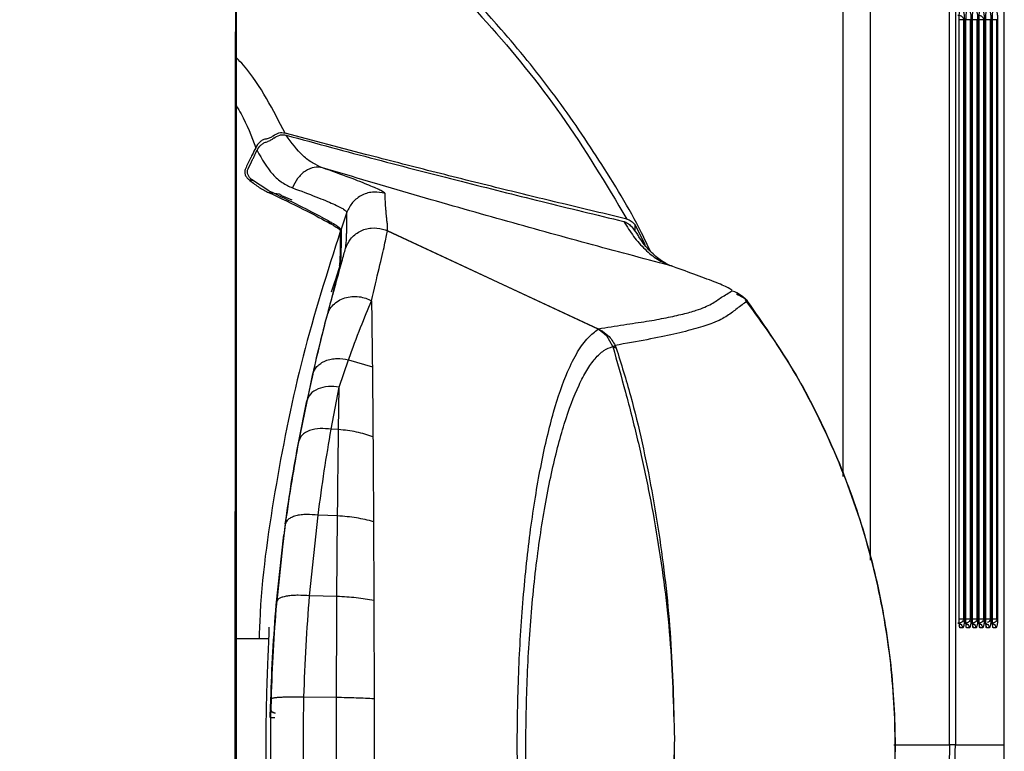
# Model space of a CAD drawing. Header units: millimetres. Extents: x 119 to 1138, y 29 to 774.
# Tile 29 of 53: x 530 to 595, y 663 to 711. Entities that reach past the tile are written whole.
import ezdxf

# ---------------------------------------------------------------- set-up
doc = ezdxf.new("R2010")
doc.units = ezdxf.units.MM
doc.styles.add('SLDTEXTSTYLE0', font='TXT', dxfattribs={"width": 0.7})
doc.dimstyles.new('SLDDIMSTYLE0', dxfattribs={"dimtxt": 9.245947, "dimasz": 3.302, "dimexe": 0, "dimexo": 0.0625, "dimgap": 2.311487, "dimtad": 1, "dimrnd": 1e-09, "dimzin": 4, "dimdsep": 46, "dimtxsty": 'SLDTEXTSTYLE0', "dimsah": 1, "dimcen": 0.09, "dimadec": 0, "dimazin": 1, "dimtfac": 1, "dimtofl": 0, "dimtmove": 0, "dimatfit": 3, "dimfxl": 1, "dimfrac": 2, "dimtolj": 1, "dimtzin": 12, "dimarcsym": 0})

# ---------------------------------------------------------------- blocks, each defined once
blk = doc.blocks.new('_D_3')
at = {"color": 7, "linetype": 'Continuous', "lineweight": 0}
for p, q in [((421.077, 664.173), (421.077, 762.441)), ((595.077, 664.173), (595.077, 762.441)), ((421.077, 761.441), (595.077, 761.441))]:
    blk.add_line(p, q, dxfattribs=at)
at = {"color": 7, "linetype": 'Continuous', "lineweight": 18}
for points in [[(421.077, 761.441), (424.379, 760.933), (424.379, 761.949)], [(595.077, 761.441), (591.775, 761.949), (591.775, 760.933)]]:
    blk.add_solid(points, dxfattribs=at)
at = {"color": 7, "linetype": 'Continuous', "lineweight": 18, "insert": (485.806, 773.719), "char_height": 9.525, "attachment_point": 1, "style": 'SLDTEXTSTYLE0'}
blk.add_mtext('174.00', dxfattribs=at)

msp = doc.modelspace()

# ---------------------------------------------------------------- linework, layer by layer
at = {"color": 8, "linetype": 'Continuous', "lineweight": 25}
for p, q in [((584.454, 745.173), (584.454, 680.837)), ((586.251, 745.173), (586.251, 675.323)), ((592.408, 710.873), (592.109, 710.873)), ((592.846, 710.873), (592.546, 710.873)), ((593.283, 710.873), (592.984, 710.873)), ((593.721, 710.873), (593.421, 710.873)), ((594.158, 710.873), (593.859, 710.873)), ((594.596, 710.873), (594.296, 710.873)), ((550.821, 697.531), (550.545, 697.58)), ((547.191, 672.366), (547.693, 676.982)), ((592.109, 671.473), (592.408, 671.473)), ((592.546, 671.473), (592.846, 671.473)), ((592.984, 671.473), (593.283, 671.473)), ((593.421, 671.473), (593.721, 671.473)), ((593.859, 671.473), (594.158, 671.473)), ((594.296, 671.473), (594.596, 671.473)), ((587.816, 663.173), (591.465, 663.173))]:
    msp.add_line(p, q, dxfattribs=at)
at = {"color": 7, "linetype": 'Continuous', "lineweight": 25}
for p, q in [((591.465, 663.173), (591.465, 745.173)), ((591.857, 745.173), (591.857, 663.173)), ((595.077, 663.173), (595.077, 743.173)), ((592.109, 671.473), (592.109, 710.873)), ((592.408, 671.473), (592.408, 710.873)), ((592.449, 710.873), (592.449, 671.473)), ((592.546, 671.473), (592.546, 710.873)), ((592.846, 671.473), (592.846, 710.873)), ((592.886, 710.873), (592.886, 671.473)), ((592.984, 671.473), (592.984, 710.873)), ((593.283, 671.473), (593.283, 710.873)), ((593.324, 710.873), (593.324, 671.473)), ((593.421, 671.473), (593.421, 710.873)), ((593.721, 671.473), (593.721, 710.873)), ((593.761, 710.873), (593.761, 671.473)), ((593.859, 671.473), (593.859, 710.873)), ((594.158, 671.473), (594.158, 710.873)), ((594.199, 710.873), (594.199, 671.473)), ((594.296, 671.473), (594.296, 710.873)), ((594.596, 671.473), (594.596, 710.873)), ((594.636, 710.873), (594.636, 671.473)), ((553.065, 702.015), (547.77, 703.419)), ((545.386, 700.361), (545.693, 700.286)), ((546.697, 699.626), (545.574, 700.36)), ((546.627, 699.54), (547.393, 699.411)), ((547.529, 699.32), (548.214, 699.027)), ((551.844, 698.215), (551.452, 697.098)), ((551.419, 697.005), (551.419, 697.002)), ((551.452, 697.098), (551.452, 697.1)), ((554.501, 696.986), (568.357, 690.53)), ((568.358, 690.522), (554.501, 696.985)), ((570.793, 696.953), (570.793, 697.391)), ((570.793, 697.391), (571.433, 696.096)), ((551.392, 694.773), (551.061, 693.721)), ((550.832, 692.973), (551.057, 693.697)), ((551.061, 693.721), (551.119, 693.721)), ((551.119, 693.721), (551.19, 693.95)), ((577.538, 692.919), (577.512, 692.903)), ((578.152, 692.397), (578.17, 692.353)), ((568.357, 690.53), (568.368, 690.542)), ((568.358, 690.522), (568.357, 690.53)), ((568.357, 690.53), (568.617, 690.375)), ((568.944, 690.08), (568.358, 690.522)), ((568.368, 690.542), (568.652, 690.393)), ((568.617, 690.375), (568.368, 690.542)), ((568.652, 690.393), (568.617, 690.375)), ((568.617, 690.375), (568.944, 690.08)), ((568.652, 690.393), (569.01, 690.107)), ((568.944, 690.08), (569.01, 690.107)), ((569.321, 689.385), (568.944, 690.08)), ((569.321, 689.385), (569.482, 689.451)), ((569.482, 689.451), (569.549, 689.276)), ((551.33, 686.709), (551.943, 688.503)), ((551.943, 688.503), (553.513, 688.041)), ((549.592, 687.559), (549.204, 685.81)), ((549.348, 686.499), (548.598, 682.782)), ((550.806, 683.938), (551.33, 686.709)), ((551.29, 683.913), (551.33, 686.709)), ((548.669, 683.148), (549.204, 685.81)), ((551.291, 683.913), (550.806, 683.938)), ((549.382, 672.977), (549.942, 678.282)), ((551.227, 678.234), (549.942, 678.282)), ((551.186, 672.933), (551.227, 678.234)), ((547.787, 677.708), (547.594, 676.212)), ((547.755, 677.473), (547.594, 676.212)), ((553.591, 677.853), (553.613, 672.672)), ((547.594, 676.212), (547.22, 672.628)), ((551.186, 672.933), (549.382, 672.977)), ((547.22, 672.628), (547.206, 672.466)), ((592.327, 670.873), (592.161, 670.873)), ((592.765, 670.873), (592.599, 670.873)), ((593.202, 670.873), (593.036, 670.873)), ((593.64, 670.873), (593.474, 670.873)), ((594.077, 670.873), (593.911, 670.873)), ((594.515, 670.873), (594.349, 670.873)), ((544.577, 670.173), (546.692, 670.173)), ((546.85, 666.164), (546.824, 664.973)), ((546.824, 665.58), (546.838, 666.131)), ((546.852, 666.22), (546.85, 666.164)), ((549.017, 666.326), (551.16, 666.309)), ((546.813, 665.58), (546.824, 665.58)), ((546.81, 664.973), (546.81, 661.373)), ((546.816, 664.973), (546.81, 664.973)), ((546.816, 664.973), (546.816, 661.373)), ((546.824, 664.973), (546.816, 664.973)), ((591.857, 663.173), (595.077, 663.173))]:
    msp.add_line(p, q, dxfattribs=at)
for points, knots in [([(571.807, 695.631), (571.613, 696.039), (570.625, 698.118), (568.478, 701.638), (565.41, 706.116), (561.541, 710.884), (556.818, 715.748), (551.18, 720.445), (545.396, 724.358), (539.585, 727.531), (533.843, 730.026), (528.245, 731.912), (522.847, 733.263), (517.688, 734.141), (512.791, 734.645), (509.615, 734.705), (508.077, 734.733)], [0, 0, 0, 0, 0.017186, 0.08778, 0.156813, 0.224144, 0.321677, 0.414846, 0.503481, 0.587515, 0.666965, 0.741919, 0.812514, 0.878923, 0.941347, 1, 1, 1, 1]), ([(508.077, 734.325), (509.587, 734.297), (512.702, 734.239), (517.505, 733.752), (522.562, 732.903), (527.852, 731.598), (533.338, 729.778), (538.968, 727.372), (544.671, 724.314), (550.356, 720.543), (555.915, 716.016), (561.201, 710.698), (566.136, 704.627), (568.867, 700.077), (570.256, 697.761)], [0, 0, 0, 0, 0.059889, 0.123579, 0.191284, 0.263203, 0.339511, 0.420348, 0.505804, 0.595902, 0.690585, 0.789695, 0.892964, 1, 1, 1, 1]), ([(544.504, 713.346), (544.5, 708.404), (544.492, 698.516), (544.482, 683.66), (544.475, 669.991), (544.471, 657.527), (544.47, 646.288), (544.472, 635.042), (544.476, 627.597), (544.478, 623.877)], [0, 0, 0, 0, 0.166626, 0.333295, 0.500057, 0.625029, 0.749932, 0.87507, 1, 1, 1, 1]), ([(544.577, 623.92), (544.577, 627.632), (544.577, 635.064), (544.577, 646.291), (544.577, 657.515), (544.577, 669.967), (544.577, 683.628), (544.577, 698.48), (544.577, 708.367), (544.577, 713.31)], [0, 0, 0, 0, 0.124791, 0.249841, 0.374698, 0.499661, 0.66646, 0.833222, 1, 1, 1, 1]), ([(592.029, 711.173), (592.083, 711.173), (592.135, 711.164), (592.201, 711.141), (592.222, 711.132), (592.258, 711.113), (592.275, 711.103), (592.323, 711.066), (592.353, 711.035), (592.396, 710.961), (592.408, 710.918), (592.408, 710.873)], [0, 0, 0, 0, 0.25, 0.25, 0.375, 0.375, 0.5, 0.5, 0.75, 0.75, 1, 1, 1, 1]), ([(592.109, 710.873), (592.109, 710.9), (592.109, 710.952), (592.111, 711.029), (592.113, 711.116), (592.117, 711.209), (592.124, 711.3), (592.132, 711.376), (592.141, 711.431), (592.151, 711.467), (592.158, 711.471), (592.161, 711.473)], [0, 0, 0, 0, 0.083473, 0.166233, 0.249738, 0.374577, 0.499502, 0.62452, 0.749625, 0.874795, 1, 1, 1, 1]), ([(592.327, 711.473), (592.333, 711.472), (592.343, 711.471), (592.359, 711.455), (592.376, 711.426), (592.394, 711.379), (592.413, 711.306), (592.428, 711.217), (592.438, 711.128), (592.444, 711.05), (592.447, 710.993), (592.449, 710.933), (592.449, 710.893), (592.449, 710.873)], [0, 0, 0, 0, 0.112165, 0.221806, 0.329303, 0.481308, 0.618885, 0.739165, 0.840802, 0.885117, 0.925734, 0.963609, 1, 1, 1, 1]), ([(592.599, 711.473), (592.585, 711.473), (592.571, 711.409), (592.552, 711.187), (592.546, 711.03), (592.546, 710.873)], [0, 0, 0, 0, 0.5, 0.5, 1, 1, 1, 1]), ([(592.765, 711.473), (592.77, 711.472), (592.781, 711.471), (592.796, 711.455), (592.813, 711.426), (592.832, 711.379), (592.85, 711.306), (592.865, 711.217), (592.875, 711.128), (592.881, 711.05), (592.884, 710.993), (592.886, 710.933), (592.886, 710.893), (592.886, 710.873)], [0, 0, 0, 0, 0.1121654, 0.2218062, 0.3293032, 0.4813075, 0.6188849, 0.739165, 0.8408018, 0.8851166, 0.9257342, 0.9636095, 1, 1, 1, 1]), ([(592.984, 710.873), (592.984, 710.9), (592.984, 710.952), (592.985, 711.029), (592.988, 711.116), (592.992, 711.209), (592.999, 711.3), (593.007, 711.376), (593.016, 711.431), (593.026, 711.467), (593.033, 711.471), (593.036, 711.473)], [0, 0, 0, 0, 0.083473, 0.166233, 0.249738, 0.374577, 0.499502, 0.62452, 0.749625, 0.874795, 1, 1, 1, 1]), ([(593.202, 711.473), (593.208, 711.472), (593.218, 711.471), (593.234, 711.455), (593.251, 711.426), (593.269, 711.379), (593.288, 711.306), (593.303, 711.217), (593.313, 711.128), (593.319, 711.05), (593.322, 710.993), (593.323, 710.933), (593.324, 710.893), (593.324, 710.873)], [0, 0, 0, 0, 0.112165, 0.221806, 0.329303, 0.481308, 0.618885, 0.739165, 0.840802, 0.885117, 0.925734, 0.963609, 1, 1, 1, 1]), ([(593.341, 711.173), (593.395, 711.173), (593.447, 711.164), (593.514, 711.141), (593.534, 711.132), (593.571, 711.113), (593.587, 711.103), (593.635, 711.066), (593.665, 711.035), (593.708, 710.961), (593.721, 710.918), (593.721, 710.873)], [0, 0, 0, 0, 0.25, 0.25, 0.375, 0.375, 0.5, 0.5, 0.75, 0.75, 1, 1, 1, 1]), ([(593.421, 710.873), (593.421, 710.9), (593.421, 710.952), (593.423, 711.029), (593.425, 711.116), (593.43, 711.209), (593.436, 711.3), (593.444, 711.376), (593.453, 711.431), (593.463, 711.467), (593.47, 711.471), (593.474, 711.473)], [0, 0, 0, 0, 0.083473, 0.166233, 0.249738, 0.374577, 0.499502, 0.62452, 0.749625, 0.874795, 1, 1, 1, 1]), ([(593.64, 711.473), (593.645, 711.472), (593.656, 711.471), (593.671, 711.455), (593.688, 711.426), (593.707, 711.379), (593.725, 711.306), (593.74, 711.217), (593.75, 711.128), (593.756, 711.05), (593.759, 710.993), (593.761, 710.933), (593.761, 710.893), (593.761, 710.873)], [0, 0, 0, 0, 0.1121654, 0.2218062, 0.3293032, 0.4813075, 0.6188849, 0.739165, 0.8408018, 0.8851166, 0.9257342, 0.9636095, 1, 1, 1, 1]), ([(593.859, 710.873), (593.859, 710.9), (593.859, 710.952), (593.86, 711.029), (593.863, 711.116), (593.867, 711.209), (593.874, 711.3), (593.882, 711.376), (593.891, 711.431), (593.901, 711.467), (593.908, 711.471), (593.911, 711.473)], [0, 0, 0, 0, 0.083473, 0.166233, 0.249738, 0.374577, 0.499502, 0.62452, 0.749625, 0.874795, 1, 1, 1, 1]), ([(594.077, 711.473), (594.083, 711.472), (594.093, 711.471), (594.109, 711.455), (594.126, 711.426), (594.144, 711.379), (594.163, 711.306), (594.178, 711.217), (594.188, 711.128), (594.193, 711.05), (594.196, 710.993), (594.198, 710.933), (594.199, 710.893), (594.199, 710.873)], [0, 0, 0, 0, 0.112165, 0.221806, 0.329303, 0.481308, 0.618885, 0.739165, 0.840802, 0.885117, 0.925734, 0.963609, 1, 1, 1, 1]), ([(594.296, 710.873), (594.296, 710.9), (594.296, 710.952), (594.298, 711.029), (594.3, 711.116), (594.305, 711.209), (594.311, 711.3), (594.319, 711.376), (594.328, 711.431), (594.338, 711.467), (594.345, 711.471), (594.349, 711.473)], [0, 0, 0, 0, 0.0834731, 0.1662326, 0.2497375, 0.3745766, 0.4995025, 0.6245204, 0.749625, 0.8747946, 1, 1, 1, 1]), ([(594.515, 711.473), (594.52, 711.472), (594.53, 711.471), (594.546, 711.455), (594.563, 711.426), (594.582, 711.379), (594.6, 711.306), (594.615, 711.217), (594.625, 711.128), (594.631, 711.05), (594.634, 710.993), (594.636, 710.933), (594.636, 710.893), (594.636, 710.873)], [0, 0, 0, 0, 0.112165, 0.221806, 0.329303, 0.481308, 0.618885, 0.739165, 0.840802, 0.885117, 0.925734, 0.963609, 1, 1, 1, 1]), ([(546.994, 703.242), (547.115, 703.318), (547.296, 703.43), (547.569, 703.459), (547.702, 703.432), (547.77, 703.419)], [0, 0, 0, 0, 0.498705, 0.745643, 1, 1, 1, 1]), ([(547.024, 703.074), (547.152, 703.158), (547.345, 703.283), (547.638, 703.316), (547.782, 703.287), (547.854, 703.273)], [0, 0, 0, 0, 0.498014, 0.746103, 1, 1, 1, 1]), ([(546.556, 703.039), (546.478, 703.02), (546.322, 702.981), (546.049, 702.798), (545.923, 702.588), (545.839, 702.448)], [0, 0, 0, 0, 0.2494093, 0.4999497, 1, 1, 1, 1]), ([(545.929, 702.272), (546.007, 702.402), (546.124, 702.597), (546.372, 702.775), (546.515, 702.823), (546.586, 702.846)], [0, 0, 0, 0, 0.499457, 0.750183, 1, 1, 1, 1]), ([(546.556, 703.039), (546.639, 703.062), (546.804, 703.106), (546.931, 703.197), (546.994, 703.242)], [0, 0, 0, 0, 0.499525, 1, 1, 1, 1]), ([(547.024, 703.074), (546.96, 703.026), (546.833, 702.932), (546.668, 702.875), (546.586, 702.846)], [0, 0, 0, 0, 0.49954, 1, 1, 1, 1]), ([(550.228, 701.136), (550.012, 701.229), (549.579, 701.418), (548.724, 702.061), (548.203, 702.787), (547.854, 703.273)], [0, 0, 0, 0, 0.24666, 0.495864, 1, 1, 1, 1]), ([(547.854, 703.273), (549.833, 702.739), (553.789, 701.672), (559.322, 700.248), (564.753, 698.885), (568.243, 698.041), (570.045, 697.606)], [0, 0, 0, 0, 0.250078, 0.499894, 0.741802, 1, 1, 1, 1]), ([(545.839, 702.448), (545.763, 702.294), (545.663, 702.091), (545.55, 701.861), (545.4, 701.555), (545.274, 701.295), (545.163, 701.064)], [0, 0, 0, 0, 0.335621, 0.439217, 0.500002, 1, 1, 1, 1]), ([(545.347, 701.073), (545.443, 701.274), (545.572, 701.542), (545.767, 701.941), (545.864, 702.14), (545.929, 702.272)], [0, 0, 0, 0, 0.499976, 0.670601, 1, 1, 1, 1]), ([(545.929, 702.272), (546.251, 701.706), (546.73, 700.865), (547.582, 700.124), (548.033, 699.916), (548.258, 699.812)], [0, 0, 0, 0, 0.506902, 0.754244, 1, 1, 1, 1]), ([(570.256, 697.761), (568.846, 698.095), (566.102, 698.745), (561.826, 699.79), (557.535, 700.86), (554.526, 701.638), (553.065, 702.015)], [0, 0, 0, 0, 0.256681, 0.499462, 0.757025, 1, 1, 1, 1]), ([(545.163, 701.064), (545.149, 701.03), (545.122, 700.963), (545.112, 700.857), (545.125, 700.754), (545.166, 700.627), (545.252, 700.488), (545.341, 700.403), (545.386, 700.361)], [0, 0, 0, 0, 0.1250547, 0.2505144, 0.3697238, 0.5008279, 0.7507741, 1, 1, 1, 1]), ([(545.574, 700.36), (545.528, 700.402), (545.438, 700.488), (545.351, 700.629), (545.308, 700.758), (545.296, 700.862), (545.306, 700.97), (545.333, 701.039), (545.347, 701.073)], [0, 0, 0, 0, 0.2493743, 0.4992709, 0.6303743, 0.7496595, 0.8749703, 1, 1, 1, 1]), ([(550.228, 701.136), (550.051, 701.161), (549.684, 701.214), (549.098, 700.953), (548.578, 700.471), (548.362, 700.026), (548.258, 699.812)], [0, 0, 0, 0, 0.2412218, 0.5, 0.7587782, 1, 1, 1, 1]), ([(554.348, 699.441), (554.296, 699.492), (554.191, 699.596), (553.356, 699.965), (552.084, 700.466), (550.848, 700.912), (550.228, 701.136)], [0, 0, 0, 0, 0.24964, 0.499803, 0.749173, 1, 1, 1, 1]), ([(573.082, 694.705), (571.284, 695.182), (567.686, 696.137), (562.09, 697.686), (556.326, 699.327), (552.26, 700.533), (550.228, 701.136)], [0, 0, 0, 0, 0.250029, 0.50015, 0.750201, 1, 1, 1, 1]), ([(545.386, 700.361), (545.586, 700.197), (545.987, 699.869), (546.414, 699.65), (546.627, 699.54)], [0, 0, 0, 0, 0.500832, 1, 1, 1, 1]), ([(546.627, 699.54), (547.461, 699.142), (549.124, 698.349), (550.072, 697.836), (550.545, 697.58)], [0, 0, 0, 0, 0.501765, 1, 1, 1, 1]), ([(546.697, 699.626), (547.398, 699.291), (548.802, 698.621), (550.274, 697.853), (551.256, 697.297), (551.387, 697.166), (551.452, 697.1)], [0, 0, 0, 0, 0.2497, 0.499852, 0.749027, 1, 1, 1, 1]), ([(547.393, 699.411), (547.415, 699.396), (547.444, 699.375), (547.491, 699.345), (547.514, 699.33), (547.529, 699.32)], [0, 0, 0, 0, 0.500002, 0.667077, 1, 1, 1, 1]), ([(548.258, 699.812), (548.802, 699.61), (549.887, 699.206), (550.998, 698.739), (551.721, 698.385), (551.803, 698.271), (551.844, 698.215)], [0, 0, 0, 0, 0.250619, 0.499903, 0.750134, 1, 1, 1, 1]), ([(554.348, 699.441), (554.105, 699.493), (553.731, 699.573), (553.22, 699.487), (552.841, 699.348), (552.499, 699.134), (552.117, 698.783), (551.952, 698.439), (551.844, 698.215)], [0, 0, 0, 0, 0.239843, 0.368608, 0.5, 0.631392, 0.760157, 1, 1, 1, 1]), ([(554.501, 696.986), (554.506, 697.124), (554.516, 697.398), (554.472, 697.632), (554.449, 697.892), (554.426, 698.13), (554.381, 698.674), (554.363, 699.092), (554.348, 699.441)], [0, 0, 0, 0, 0.102112, 0.201903, 0.301687, 0.401462, 0.50123, 1, 1, 1, 1]), ([(551.744, 695.824), (551.765, 695.976), (551.807, 696.278), (551.811, 696.553), (551.825, 696.857), (551.84, 697.424), (551.842, 697.863), (551.844, 698.215)], [0, 0, 0, 0, 0.124921, 0.249927, 0.37494, 0.499953, 1, 1, 1, 1]), ([(550.545, 697.58), (550.795, 697.436), (551.296, 697.149), (551.378, 697.053), (551.419, 697.005)], [0, 0, 0, 0, 0.499247, 1, 1, 1, 1]), ([(570.045, 697.606), (570.256, 697.269), (570.675, 696.599), (571.426, 695.753), (572.263, 695.07), (572.811, 694.826), (573.082, 694.705)], [0, 0, 0, 0, 0.255204, 0.507578, 0.756478, 1, 1, 1, 1]), ([(570.045, 697.606), (570.132, 697.571), (570.307, 697.502), (570.615, 697.224), (570.807, 696.952), (570.934, 696.771)], [0, 0, 0, 0, 0.249896, 0.500842, 1, 1, 1, 1]), ([(570.256, 697.761), (570.353, 697.722), (570.547, 697.643), (570.711, 697.475), (570.793, 697.391)], [0, 0, 0, 0, 0.4977753, 1, 1, 1, 1]), ([(551.363, 694.686), (551.375, 694.804), (551.399, 695.039), (551.406, 695.298), (551.415, 695.567), (551.42, 695.821), (551.424, 696.069), (551.425, 696.308), (551.424, 696.537), (551.422, 696.768), (551.42, 696.921), (551.419, 697.002)], [0, 0, 0, 0, 0.1113882, 0.2230282, 0.3310456, 0.4443827, 0.5563553, 0.6656532, 0.7762346, 0.881217, 1, 1, 1, 1]), ([(551.452, 697.098), (551.453, 697.038), (551.454, 696.923), (551.456, 696.756), (551.457, 696.592), (551.457, 696.425), (551.456, 696.252), (551.455, 696.077), (551.451, 695.875), (551.446, 695.646), (551.436, 695.381), (551.43, 695.127), (551.405, 694.892), (551.392, 694.773)], [0, 0, 0, 0, 0.088199, 0.168682, 0.241448, 0.32414, 0.404928, 0.481512, 0.564014, 0.674788, 0.781274, 0.890355, 1, 1, 1, 1]), ([(551.744, 695.824), (551.842, 696.041), (552.049, 696.496), (552.662, 696.983), (553.422, 697.234), (553.936, 697.147), (554.185, 697.105)], [0, 0, 0, 0, 0.234377, 0.491191, 0.752909, 1, 1, 1, 1]), ([(553.458, 692.379), (553.633, 693.129), (553.981, 694.624), (554.351, 696.179), (554.451, 696.715), (554.501, 696.985)], [0, 0, 0, 0, 0.333955, 0.665477, 1, 1, 1, 1]), ([(554.185, 697.105), (554.24, 697.088), (554.348, 697.055), (554.45, 697.009), (554.501, 696.986)], [0, 0, 0, 0, 0.508476, 1, 1, 1, 1]), ([(573.269, 694.636), (573.027, 694.74), (572.541, 694.949), (571.774, 695.627), (571.238, 696.25), (570.99, 696.701), (570.943, 696.786)], [0, 0, 0, 0, 0.303243, 0.611435, 0.926077, 1, 1, 1, 1]), ([(550.554, 691.454), (550.746, 692.169), (551.128, 693.592), (551.549, 695.068), (551.679, 695.572), (551.744, 695.824)], [0, 0, 0, 0, 0.3350906, 0.6665678, 1, 1, 1, 1]), ([(577.182, 693.045), (577.14, 693.097), (577.055, 693.201), (576.04, 693.621), (574.696, 694.129), (573.62, 694.513), (573.082, 694.705)], [0, 0, 0, 0, 0.248801, 0.498996, 0.749342, 1, 1, 1, 1]), ([(551.19, 693.95), (551.091, 693.579), (550.894, 692.836), (550.448, 691.142), (549.927, 689.081), (549.541, 687.36), (549.348, 686.499)], [0, 0, 0, 0, 0.250448, 0.5008, 0.750286, 1, 1, 1, 1]), ([(551.061, 693.721), (551.053, 693.685), (551.036, 693.61), (551.037, 693.517), (551.053, 693.466), (551.057, 693.451)], [0, 0, 0, 0, 0.407683, 0.836288, 1, 1, 1, 1]), ([(568.368, 690.542), (568.938, 690.635), (570.071, 690.82), (571.577, 691.03), (572.875, 691.269), (573.966, 691.51), (575.052, 691.814), (575.869, 692.179), (576.458, 692.615), (576.941, 692.901), (577.182, 693.045)], [0, 0, 0, 0, 0.10091, 0.200846, 0.300805, 0.400781, 0.500705, 0.667293, 0.833661, 1, 1, 1, 1]), ([(550.554, 691.454), (550.596, 691.568), (550.683, 691.806), (550.93, 692.125), (551.269, 692.397), (551.691, 692.589), (552.16, 692.681), (552.633, 692.668), (553.076, 692.568), (553.334, 692.441), (553.458, 692.379)], [0, 0, 0, 0, 0.113342, 0.236116, 0.366095, 0.5, 0.633905, 0.763884, 0.886658, 1, 1, 1, 1]), ([(551.943, 688.503), (552.215, 689.242), (552.758, 690.718), (553.225, 691.826), (553.458, 692.379)], [0, 0, 0, 0, 0.5012895, 1, 1, 1, 1]), ([(553.458, 692.379), (553.467, 691.725), (553.486, 690.417), (553.504, 688.833), (553.513, 688.041)], [0, 0, 0, 0, 0.500328, 1, 1, 1, 1]), ([(578.17, 692.353), (577.939, 692.195), (577.476, 691.88), (576.916, 691.39), (576.079, 690.964), (574.835, 690.559), (573.392, 690.192), (571.639, 689.828), (570.201, 689.577), (569.482, 689.451)], [0, 0, 0, 0, 0.166082, 0.332197, 0.499144, 0.624315, 0.749559, 0.874756, 1, 1, 1, 1]), ([(578.187, 692.372), (578.116, 692.435), (577.997, 692.541), (577.62, 692.739), (577.468, 692.819)], [0, 0, 0, 0, 0.5979, 1, 1, 1, 1]), ([(578.057, 633.923), (578.964, 635.174), (580.711, 637.585), (582.884, 641.568), (584.747, 645.77), (586.269, 650.399), (587.366, 655.411), (587.94, 660.764), (587.904, 666.399), (587.168, 672.224), (585.668, 678.143), (583.338, 684.002), (580.724, 688.806), (578.754, 691.48), (578.06, 692.422)], [0, 0, 0, 0, 0.074378, 0.143398, 0.216578, 0.293672, 0.375364, 0.460648, 0.549654, 0.643235, 0.739693, 0.839843, 0.943548, 1, 1, 1, 1]), ([(578.17, 692.353), (579.153, 690.953), (581.127, 688.141), (583.525, 683.511), (585.455, 678.658), (586.85, 673.61), (587.699, 668.434), (587.983, 663.192), (587.703, 657.95), (586.858, 652.769), (585.461, 647.707), (583.528, 642.841), (581.128, 638.208), (579.153, 635.394), (578.17, 633.994)], [0, 0, 0, 0, 0.082913, 0.166538, 0.249719, 0.332703, 0.416431, 0.499802, 0.582887, 0.666622, 0.750086, 0.833402, 0.917065, 1, 1, 1, 1]), ([(549.592, 687.559), (549.764, 688.289), (550.108, 689.747), (550.405, 690.886), (550.554, 691.454)], [0, 0, 0, 0, 0.500814, 1, 1, 1, 1]), ([(568.361, 635.822), (568.151, 635.989), (567.732, 636.321), (567.01, 637.26), (566.241, 638.786), (565.419, 641.149), (564.61, 644.558), (563.939, 648.604), (563.49, 652.657), (563.218, 656.422), (563.077, 659.76), (563.023, 663.713), (563.116, 668.241), (563.43, 673.153), (563.935, 677.715), (564.606, 681.768), (565.415, 685.186), (566.238, 687.551), (567.006, 689.084), (567.727, 690.024), (568.147, 690.355), (568.358, 690.522)], [0, 0, 0, 0, 0.042242, 0.084281, 0.125907, 0.188606, 0.250869, 0.313378, 0.375397, 0.417078, 0.458468, 0.499811, 0.562089, 0.624264, 0.686509, 0.749037, 0.811366, 0.874144, 0.915798, 0.957742, 1, 1, 1, 1]), ([(569.01, 690.107), (569.103, 690.006), (569.294, 689.798), (569.418, 689.569), (569.482, 689.451)], [0, 0, 0, 0, 0.488546, 1, 1, 1, 1]), ([(569.328, 636.974), (569.135, 637.04), (568.755, 637.17), (568.164, 637.731), (567.623, 638.498), (566.93, 639.804), (566.125, 641.935), (565.27, 645.213), (564.561, 649.105), (564.025, 653.497), (563.687, 658.231), (563.575, 663.155), (563.688, 668.075), (564.022, 672.82), (564.557, 677.218), (565.267, 681.118), (566.121, 684.402), (566.928, 686.537), (567.62, 687.847), (568.16, 688.615), (568.751, 689.174), (569.131, 689.305), (569.325, 689.372)], [0, 0, 0, 0, 0.032787, 0.064327, 0.095551, 0.126623, 0.189103, 0.251178, 0.313569, 0.375523, 0.437854, 0.499779, 0.562043, 0.624181, 0.686357, 0.748761, 0.810915, 0.873472, 0.904591, 0.935749, 0.967238, 1, 1, 1, 1]), ([(569.325, 689.372), (569.606, 688.379), (570.18, 686.356), (570.979, 683.217), (571.683, 680.009), (572.471, 675.68), (573.188, 670.209), (573.316, 665.798), (573.38, 663.593)], [0, 0, 0, 0, 0.12013, 0.2449679, 0.3704847, 0.496202, 0.7481227, 1, 1, 1, 1]), ([(569.549, 689.276), (569.876, 688.237), (570.525, 686.171), (571.27, 683.042), (571.913, 679.888), (572.605, 675.619), (573.219, 670.186), (573.326, 665.796), (573.38, 663.593)], [0, 0, 0, 0, 0.125253, 0.24906, 0.372908, 0.497189, 0.747779, 1, 1, 1, 1]), ([(549.592, 687.559), (549.665, 687.734), (549.777, 688.005), (550.111, 688.28), (550.428, 688.448), (550.795, 688.555), (551.302, 688.617), (551.691, 688.548), (551.943, 688.503)], [0, 0, 0, 0, 0.239122, 0.368145, 0.5, 0.631855, 0.760878, 1, 1, 1, 1]), ([(553.513, 688.041), (553.52, 687.319), (553.535, 685.871), (553.548, 684.248), (553.555, 683.434)], [0, 0, 0, 0, 0.49861, 1, 1, 1, 1]), ([(551.33, 686.709), (551.09, 686.733), (550.593, 686.784), (549.912, 686.613), (549.396, 686.278), (549.266, 685.962), (549.204, 685.81)], [0, 0, 0, 0, 0.2409821, 0.5, 0.7590179, 1, 1, 1, 1]), ([(550.806, 683.938), (550.561, 683.965), (550.052, 684.02), (549.36, 683.873), (548.843, 683.572), (548.726, 683.286), (548.669, 683.148)], [0, 0, 0, 0, 0.2405811, 0.5000009, 0.7594202, 1, 1, 1, 1]), ([(549.942, 678.282), (550.075, 679.268), (550.341, 681.238), (550.651, 683.038), (550.806, 683.938)], [0, 0, 0, 0, 0.500042, 1, 1, 1, 1]), ([(551.227, 678.234), (551.237, 679.224), (551.255, 681.197), (551.279, 683.01), (551.291, 683.913)], [0, 0, 0, 0, 0.501764, 1, 1, 1, 1]), ([(553.555, 683.434), (553.201, 683.554), (552.493, 683.795), (551.691, 683.874), (551.291, 683.913)], [0, 0, 0, 0, 0.5, 1, 1, 1, 1]), ([(553.555, 683.434), (553.561, 682.544), (553.573, 680.76), (553.585, 678.824), (553.591, 677.853)], [0, 0, 0, 0, 0.498542, 1, 1, 1, 1]), ([(548.598, 682.782), (548.447, 681.937), (548.146, 680.25), (547.885, 678.398), (547.755, 677.473)], [0, 0, 0, 0, 0.500855, 1, 1, 1, 1]), ([(547.787, 677.708), (547.923, 678.655), (548.195, 680.548), (548.511, 682.282), (548.669, 683.148)], [0, 0, 0, 0, 0.500395, 1, 1, 1, 1]), ([(549.942, 678.282), (549.688, 678.308), (549.298, 678.348), (548.812, 678.308), (548.47, 678.243), (548.187, 678.141), (547.902, 677.975), (547.832, 677.813), (547.787, 677.708)], [0, 0, 0, 0, 0.239233, 0.368217, 0.5, 0.631783, 0.760767, 1, 1, 1, 1]), ([(549.382, 672.977), (549.13, 672.996), (548.741, 673.025), (548.256, 673.005), (547.914, 672.967), (547.628, 672.904), (547.339, 672.8), (547.267, 672.696), (547.22, 672.628)], [0, 0, 0, 0, 0.2377601, 0.3662625, 0.4978398, 0.6297336, 0.7591461, 1, 1, 1, 1]), ([(549.017, 666.326), (549.055, 667.451), (549.132, 669.702), (549.298, 671.885), (549.382, 672.977)], [0, 0, 0, 0, 0.500033, 1, 1, 1, 1]), ([(551.16, 666.309), (551.162, 667.431), (551.167, 669.668), (551.18, 671.846), (551.186, 672.933)], [0, 0, 0, 0, 0.501176, 1, 1, 1, 1]), ([(546.838, 666.131), (546.875, 667.188), (546.949, 669.299), (547.11, 671.344), (547.191, 672.366)], [0, 0, 0, 0, 0.500157, 1, 1, 1, 1]), ([(547.206, 672.466), (547.125, 671.439), (546.964, 669.39), (546.889, 667.275), (546.852, 666.22)], [0, 0, 0, 0, 0.501416, 1, 1, 1, 1]), ([(553.613, 672.672), (553.616, 671.613), (553.621, 669.491), (553.625, 667.313), (553.627, 666.222)], [0, 0, 0, 0, 0.4989658, 1, 1, 1, 1]), ([(546.708, 670.923), (546.711, 670.894), (546.719, 670.836), (546.702, 670.373), (546.669, 669.655), (546.625, 668.683), (546.58, 667.502), (546.54, 666.152), (546.512, 664.69), (546.503, 663.168), (546.513, 661.646), (546.54, 660.184), (546.58, 658.836), (546.626, 657.656), (546.669, 656.685), (546.702, 655.97), (546.719, 655.51), (546.711, 655.452), (546.708, 655.423)], [0, 0, 0, 0, 0.062816, 0.125332, 0.187902, 0.250223, 0.312878, 0.375181, 0.437782, 0.500253, 0.562661, 0.625288, 0.687574, 0.750222, 0.812579, 0.875111, 0.937673, 1, 1, 1, 1]), ([(592.408, 671.473), (592.408, 671.429), (592.396, 671.386), (592.353, 671.311), (592.323, 671.28), (592.275, 671.244), (592.258, 671.234), (592.222, 671.214), (592.201, 671.205), (592.135, 671.183), (592.083, 671.173), (592.029, 671.173)], [0, 0, 0, 0, 0.25, 0.25, 0.5, 0.5, 0.625, 0.625, 0.75, 0.75, 1, 1, 1, 1]), ([(592.029, 671.173), (592.099, 671.173), (592.182, 671.144), (592.298, 671.027), (592.327, 670.944), (592.327, 670.873)], [0, 0, 0, 0, 0.5, 0.5, 1, 1, 1, 1]), ([(592.161, 670.873), (592.159, 670.874), (592.155, 670.876), (592.148, 670.892), (592.14, 670.922), (592.132, 670.971), (592.124, 671.046), (592.117, 671.138), (592.113, 671.242), (592.109, 671.355), (592.109, 671.434), (592.109, 671.473)], [0, 0, 0, 0, 0.0837895, 0.1668411, 0.2505989, 0.3757038, 0.500722, 0.6256482, 0.7504876, 0.8752618, 1, 1, 1, 1]), ([(592.449, 671.473), (592.449, 671.46), (592.449, 671.434), (592.448, 671.394), (592.446, 671.348), (592.444, 671.296), (592.438, 671.219), (592.428, 671.13), (592.413, 671.041), (592.394, 670.968), (592.374, 670.914), (592.351, 670.88), (592.335, 670.875), (592.327, 670.873)], [0, 0, 0, 0, 0.024212, 0.048819, 0.074345, 0.114962, 0.159276, 0.26091, 0.381188, 0.518762, 0.670763, 0.832754, 1, 1, 1, 1]), ([(592.846, 671.473), (592.846, 671.429), (592.833, 671.386), (592.79, 671.311), (592.76, 671.28), (592.712, 671.244), (592.696, 671.234), (592.659, 671.214), (592.639, 671.205), (592.572, 671.183), (592.521, 671.173), (592.466, 671.173)], [0, 0, 0, 0, 0.25, 0.25, 0.5, 0.5, 0.625, 0.625, 0.75, 0.75, 1, 1, 1, 1]), ([(592.466, 671.173), (592.537, 671.173), (592.619, 671.144), (592.736, 671.027), (592.765, 670.944), (592.765, 670.873)], [0, 0, 0, 0, 0.5, 0.5, 1, 1, 1, 1]), ([(592.599, 670.873), (592.597, 670.874), (592.592, 670.876), (592.585, 670.892), (592.578, 670.922), (592.569, 670.971), (592.561, 671.046), (592.555, 671.138), (592.55, 671.242), (592.547, 671.355), (592.547, 671.434), (592.546, 671.473)], [0, 0, 0, 0, 0.083789, 0.166841, 0.250599, 0.375704, 0.500722, 0.625648, 0.750488, 0.875262, 1, 1, 1, 1]), ([(592.886, 671.473), (592.886, 671.46), (592.886, 671.434), (592.885, 671.394), (592.884, 671.348), (592.881, 671.296), (592.875, 671.219), (592.865, 671.13), (592.85, 671.041), (592.832, 670.968), (592.811, 670.914), (592.788, 670.88), (592.773, 670.875), (592.765, 670.873)], [0, 0, 0, 0, 0.024212, 0.048819, 0.074345, 0.114962, 0.159276, 0.26091, 0.381188, 0.518762, 0.670763, 0.832754, 1, 1, 1, 1]), ([(593.283, 671.473), (593.283, 671.429), (593.271, 671.386), (593.227, 671.311), (593.198, 671.28), (593.15, 671.244), (593.133, 671.234), (593.097, 671.214), (593.076, 671.205), (593.01, 671.183), (592.958, 671.173), (592.904, 671.173)], [0, 0, 0, 0, 0.25, 0.25, 0.5, 0.5, 0.625, 0.625, 0.75, 0.75, 1, 1, 1, 1]), ([(592.904, 671.173), (592.974, 671.173), (593.056, 671.144), (593.173, 671.027), (593.202, 670.944), (593.202, 670.873)], [0, 0, 0, 0, 0.5, 0.5, 1, 1, 1, 1]), ([(593.036, 670.873), (593.034, 670.874), (593.029, 670.876), (593.023, 670.892), (593.015, 670.922), (593.007, 670.971), (592.999, 671.046), (592.992, 671.138), (592.987, 671.242), (592.984, 671.355), (592.984, 671.434), (592.984, 671.473)], [0, 0, 0, 0, 0.08379, 0.166841, 0.250599, 0.375704, 0.500722, 0.625648, 0.750488, 0.875262, 1, 1, 1, 1]), ([(593.324, 671.473), (593.324, 671.46), (593.324, 671.434), (593.323, 671.394), (593.321, 671.348), (593.319, 671.296), (593.313, 671.219), (593.303, 671.13), (593.288, 671.041), (593.269, 670.968), (593.248, 670.914), (593.226, 670.88), (593.21, 670.875), (593.202, 670.873)], [0, 0, 0, 0, 0.024212, 0.048819, 0.074345, 0.114962, 0.159276, 0.26091, 0.381188, 0.518762, 0.670763, 0.832754, 1, 1, 1, 1]), ([(593.721, 671.473), (593.721, 671.429), (593.708, 671.386), (593.665, 671.311), (593.635, 671.28), (593.587, 671.244), (593.571, 671.234), (593.534, 671.214), (593.514, 671.205), (593.447, 671.183), (593.395, 671.173), (593.341, 671.173)], [0, 0, 0, 0, 0.25, 0.25, 0.5, 0.5, 0.625, 0.625, 0.75, 0.75, 1, 1, 1, 1]), ([(593.341, 671.173), (593.411, 671.173), (593.494, 671.144), (593.611, 671.027), (593.64, 670.944), (593.64, 670.873)], [0, 0, 0, 0, 0.5, 0.5, 1, 1, 1, 1]), ([(593.474, 670.873), (593.471, 670.874), (593.467, 670.876), (593.46, 670.892), (593.452, 670.922), (593.444, 670.971), (593.436, 671.046), (593.43, 671.138), (593.425, 671.242), (593.422, 671.355), (593.421, 671.434), (593.421, 671.473)], [0, 0, 0, 0, 0.08379, 0.166841, 0.250599, 0.375704, 0.500722, 0.625648, 0.750488, 0.875262, 1, 1, 1, 1]), ([(593.761, 671.473), (593.761, 671.46), (593.761, 671.434), (593.76, 671.394), (593.759, 671.348), (593.756, 671.296), (593.75, 671.219), (593.74, 671.13), (593.725, 671.041), (593.707, 670.968), (593.686, 670.914), (593.663, 670.88), (593.648, 670.875), (593.64, 670.873)], [0, 0, 0, 0, 0.024212, 0.048819, 0.074345, 0.114962, 0.159276, 0.26091, 0.381188, 0.518762, 0.670763, 0.832754, 1, 1, 1, 1]), ([(593.778, 671.173), (593.849, 671.173), (593.931, 671.144), (594.048, 671.027), (594.077, 670.944), (594.077, 670.873)], [0, 0, 0, 0, 0.5, 0.5, 1, 1, 1, 1]), ([(593.911, 670.873), (593.909, 670.874), (593.904, 670.876), (593.898, 670.892), (593.89, 670.922), (593.882, 670.971), (593.874, 671.046), (593.867, 671.138), (593.862, 671.242), (593.859, 671.355), (593.859, 671.434), (593.859, 671.473)], [0, 0, 0, 0, 0.08379, 0.166841, 0.250599, 0.375704, 0.500722, 0.625648, 0.750488, 0.875262, 1, 1, 1, 1]), ([(594.199, 671.473), (594.199, 671.46), (594.199, 671.434), (594.198, 671.394), (594.196, 671.348), (594.193, 671.296), (594.188, 671.219), (594.178, 671.13), (594.163, 671.041), (594.144, 670.968), (594.123, 670.914), (594.101, 670.88), (594.085, 670.875), (594.077, 670.873)], [0, 0, 0, 0, 0.0242122, 0.0488193, 0.0743452, 0.1149619, 0.1592757, 0.2609104, 0.3811879, 0.5187623, 0.6707634, 0.8327538, 1, 1, 1, 1]), ([(594.596, 671.473), (594.596, 671.429), (594.583, 671.386), (594.54, 671.311), (594.51, 671.28), (594.462, 671.244), (594.446, 671.234), (594.409, 671.214), (594.389, 671.205), (594.322, 671.183), (594.27, 671.173), (594.216, 671.173)], [0, 0, 0, 0, 0.25, 0.25, 0.5, 0.5, 0.625, 0.625, 0.75, 0.75, 1, 1, 1, 1]), ([(594.216, 671.173), (594.286, 671.173), (594.369, 671.144), (594.486, 671.027), (594.515, 670.944), (594.515, 670.873)], [0, 0, 0, 0, 0.5, 0.5, 1, 1, 1, 1]), ([(594.349, 670.873), (594.346, 670.874), (594.342, 670.876), (594.335, 670.892), (594.327, 670.922), (594.319, 670.971), (594.311, 671.046), (594.305, 671.138), (594.3, 671.242), (594.297, 671.355), (594.296, 671.434), (594.296, 671.473)], [0, 0, 0, 0, 0.08379, 0.166841, 0.250599, 0.375704, 0.500722, 0.625648, 0.750488, 0.875262, 1, 1, 1, 1]), ([(594.636, 671.473), (594.636, 671.46), (594.636, 671.434), (594.635, 671.394), (594.634, 671.348), (594.631, 671.296), (594.625, 671.219), (594.615, 671.13), (594.6, 671.041), (594.582, 670.968), (594.561, 670.914), (594.538, 670.88), (594.523, 670.875), (594.515, 670.873)], [0, 0, 0, 0, 0.0242122, 0.0488193, 0.0743452, 0.1149619, 0.1592757, 0.2609104, 0.3811879, 0.5187623, 0.6707634, 0.8327538, 1, 1, 1, 1]), ([(546.852, 666.22), (546.902, 666.242), (546.98, 666.275), (547.275, 666.307), (547.562, 666.326), (547.904, 666.338), (548.384, 666.343), (548.768, 666.332), (549.017, 666.326)], [0, 0, 0, 0, 0.242577, 0.372338, 0.504229, 0.635502, 0.763486, 1, 1, 1, 1]), ([(549.017, 660.021), (548.996, 661.072), (548.954, 663.173), (548.996, 665.275), (549.017, 666.326)], [0, 0, 0, 0, 0.5, 1, 1, 1, 1]), ([(551.16, 660.038), (551.158, 661.08), (551.155, 663.171), (551.158, 665.261), (551.16, 666.309)], [0, 0, 0, 0, 0.498735, 1, 1, 1, 1]), ([(553.627, 666.222), (553.628, 665.203), (553.629, 663.171), (553.628, 661.139), (553.627, 660.125)], [0, 0, 0, 0, 0.501265, 1, 1, 1, 1]), ([(546.794, 664.979), (546.795, 665.058), (546.799, 665.215), (546.804, 665.414), (546.81, 665.553), (546.812, 665.571), (546.813, 665.58)], [0, 0, 0, 0, 0.250558, 0.500699, 0.750451, 1, 1, 1, 1]), ([(546.813, 665.58), (546.816, 665.542), (546.821, 665.483), (546.858, 665.411), (546.897, 665.362), (546.945, 665.322), (547.016, 665.284), (547.075, 665.277), (547.113, 665.273)], [0, 0, 0, 0, 0.239132, 0.368152, 0.5, 0.631848, 0.760868, 1, 1, 1, 1]), ([(546.794, 664.979), (546.798, 664.979), (546.805, 664.978), (546.843, 664.978), (546.881, 664.977), (546.929, 664.976), (546.999, 664.975), (547.056, 664.974), (547.094, 664.973)], [0, 0, 0, 0, 0.2396151, 0.3684623, 0.5, 0.6315377, 0.7603849, 1, 1, 1, 1]), ([(421.077, 663.173), (421.078, 662.857), (421.08, 662.224), (421.096, 661.275), (421.122, 660.326), (421.158, 659.378), (421.205, 658.431), (421.262, 657.484), (421.329, 656.537), (421.406, 655.591), (421.597, 653.544), (421.984, 650.403), (422.715, 646.194), (423.65, 642.026), (424.79, 637.908), (426.13, 633.852), (428.179, 628.539), (431.227, 622.096), (435.623, 614.761), (440.717, 607.892), (446.46, 601.556), (452.796, 595.813), (459.665, 590.719), (467, 586.323), (474.73, 582.667), (482.782, 579.786), (491.077, 577.708), (499.536, 576.453), (508.077, 576.033), (516.618, 576.453), (525.077, 577.708), (533.372, 579.786), (541.424, 582.667), (549.154, 586.323), (556.489, 590.719), (563.358, 595.813), (569.694, 601.556), (575.437, 607.892), (580.531, 614.761), (584.927, 622.096), (587.975, 628.539), (590.024, 633.852), (591.364, 637.908), (592.504, 642.026), (593.44, 646.194), (594.17, 650.403), (594.588, 653.795), (594.814, 656.347), (594.932, 658.051), (595.015, 659.757), (595.067, 661.465), (595.074, 662.604), (595.077, 663.173)], [0, 0, 0, 0, 0.003475, 0.006949, 0.010422, 0.013894, 0.017366, 0.020838, 0.024311, 0.027785, 0.03126, 0.046888, 0.062517, 0.078145, 0.093774, 0.109402, 0.125031, 0.156278, 0.187525, 0.218773, 0.25002, 0.281268, 0.312515, 0.343763, 0.37501, 0.406258, 0.437505, 0.468753, 0.5, 0.531248, 0.562495, 0.593743, 0.62499, 0.656238, 0.687485, 0.718732, 0.74998, 0.781227, 0.812475, 0.843722, 0.87497, 0.890598, 0.906227, 0.921855, 0.937484, 0.953112, 0.96874, 0.974995, 0.981245, 0.987495, 0.993746, 1, 1, 1, 1]), ([(591.465, 663.173), (591.465, 658.26), (591.029, 653.162), (589.596, 645.419), (588.989, 642.822), (587.504, 637.635), (586.627, 635.045), (584.595, 629.912), (583.44, 627.37), (580.859, 622.377), (579.431, 619.926), (576.314, 615.159), (574.625, 612.842), (571.006, 608.385), (569.077, 606.244), (565.006, 602.174), (562.865, 600.244), (558.408, 596.625), (556.092, 594.936), (551.324, 591.819), (548.873, 590.392), (543.88, 587.81), (541.338, 586.656), (536.206, 584.624), (533.615, 583.746), (528.429, 582.262), (525.832, 581.655), (518.088, 580.222), (512.991, 579.785), (508.077, 579.785)], [0, 0, 0, 0, 0.125, 0.125, 0.1875, 0.1875, 0.25, 0.25, 0.3125, 0.3125, 0.375, 0.375, 0.4375, 0.4375, 0.5, 0.5, 0.5625, 0.5625, 0.625, 0.625, 0.6875, 0.6875, 0.75, 0.75, 0.8125, 0.8125, 0.875, 0.875, 1, 1, 1, 1]), ([(508.077, 579.394), (513.014, 579.394), (518.135, 579.832), (525.915, 581.272), (528.524, 581.882), (533.735, 583.373), (536.338, 584.255), (541.494, 586.297), (544.048, 587.456), (549.065, 590.05), (551.527, 591.484), (556.317, 594.616), (558.644, 596.313), (563.122, 599.949), (565.273, 601.887), (569.363, 605.977), (571.302, 608.128), (574.938, 612.606), (576.635, 614.933), (579.766, 619.723), (581.2, 622.185), (583.794, 627.202), (584.954, 629.756), (586.995, 634.913), (587.877, 637.515), (589.369, 642.726), (589.978, 645.335), (591.418, 653.115), (591.857, 658.237), (591.857, 663.173)], [0, 0, 0, 0, 0.125, 0.125, 0.1875, 0.1875, 0.25, 0.25, 0.3125, 0.3125, 0.375, 0.375, 0.4375, 0.4375, 0.5, 0.5, 0.5625, 0.5625, 0.625, 0.625, 0.6875, 0.6875, 0.75, 0.75, 0.8125, 0.8125, 0.875, 0.875, 1, 1, 1, 1]), ([(573.379, 663.593), (573.332, 661.328), (573.238, 656.793), (572.545, 651.156), (571.757, 646.685), (571.042, 643.363), (570.223, 640.108), (569.622, 638.006), (569.327, 636.974)], [0, 0, 0, 0, 0.250673, 0.501907, 0.627833, 0.753726, 0.879034, 1, 1, 1, 1]), ([(573.379, 663.593), (573.34, 661.331), (573.263, 656.813), (572.674, 651.212), (571.972, 646.792), (571.307, 643.513), (570.532, 640.266), (569.865, 638.127), (569.53, 637.055)], [0, 0, 0, 0, 0.250909, 0.500913, 0.62567, 0.750286, 0.874833, 1, 1, 1, 1])]:
    msp.add_open_spline(points, degree=3, knots=knots, dxfattribs=at)
at = {"color": 8, "linetype": 'Continuous', "lineweight": 25}
for points, knots in [([(547.77, 703.419), (547.379, 704.18), (546.597, 705.703), (545.509, 707.379), (544.73, 708.212), (544.577, 708.375)], [0, 0, 0, 0, 0.444888, 0.890755, 1, 1, 1, 1]), ([(544.577, 705.209), (544.68, 705.037), (545.213, 704.145), (545.56, 703.206), (545.839, 702.448)], [0, 0, 0, 0, 0.193111, 1, 1, 1, 1]), ([(551.419, 697.002), (550.547, 694.261), (548.81, 688.8), (547.13, 680.375), (546.207, 674.154), (546.084, 670.738), (546.063, 670.173)], [0, 0, 0, 0, 0.314533, 0.626541, 0.938319, 1, 1, 1, 1]), ([(547.191, 672.366), (547.192, 672.372), (547.196, 672.384), (547.217, 672.399), (547.242, 672.408), (547.254, 672.412)], [0, 0, 0, 0, 0.312869, 0.648068, 1, 1, 1, 1]), ([(593.833, 671.473), (593.837, 671.473), (593.859, 671.473), (593.859, 671.473), (593.859, 671.473)], [0, 0, 0, 0, 0.213523, 1, 1, 1, 1]), ([(594.158, 671.473), (594.158, 671.468), (594.158, 671.456), (594.155, 671.433), (594.146, 671.39), (594.107, 671.313), (594.044, 671.246), (593.988, 671.236), (593.961, 671.231)], [0, 0, 0, 0, 0.022299, 0.045604, 0.098365, 0.238577, 0.638028, 1, 1, 1, 1])]:
    msp.add_open_spline(points, degree=3, knots=knots, dxfattribs=at)
at = {"color": 7, "linetype": 'Continuous', "lineweight": 25}
for points in [[(577.182, 693.045), (577.374, 692.967), (577.756, 692.813), (578.032, 692.506), (578.17, 692.353)], [(569.549, 689.276), (569.511, 689.292), (569.433, 689.323), (569.361, 689.355), (569.325, 689.372)], [(553.591, 677.853), (553.224, 677.948), (552.489, 678.14), (551.648, 678.203), (551.227, 678.234)], [(553.613, 672.672), (553.237, 672.737), (552.486, 672.868), (551.62, 672.911), (551.186, 672.933)], [(592.449, 671.473), (592.445, 671.473), (592.431, 671.473), (592.408, 671.473)], [(592.886, 671.473), (592.882, 671.473), (592.868, 671.473), (592.846, 671.473)], [(593.324, 671.473), (593.32, 671.473), (593.306, 671.473), (593.283, 671.473)], [(593.761, 671.473), (593.757, 671.473), (593.743, 671.473), (593.721, 671.473)], [(594.199, 671.473), (594.195, 671.473), (594.181, 671.473), (594.158, 671.473)], [(594.636, 671.473), (594.632, 671.473), (594.618, 671.473), (594.596, 671.473)], [(551.16, 666.309), (551.601, 666.302), (552.485, 666.287), (553.246, 666.243), (553.627, 666.222)], [(547.124, 665.273), (547.084, 665.278), (547.004, 665.287), (546.904, 665.359), (546.835, 665.46), (546.828, 665.54), (546.824, 665.58)], [(591.857, 663.173), (591.814, 663.173), (591.68, 663.173), (591.465, 663.173)]]:
    msp.add_open_spline(points, degree=3, dxfattribs=at)
at = {"color": 8, "linetype": 'Continuous', "lineweight": 25}
for points in [[(592.161, 670.873), (592.161, 670.926), (592.146, 670.986), (592.113, 671.038)], [(593.036, 670.873), (593.036, 670.926), (593.021, 670.986), (592.988, 671.038)], [(593.474, 670.873), (593.474, 670.926), (593.458, 670.986), (593.425, 671.038)], [(593.911, 670.873), (593.911, 670.926), (593.896, 670.986), (593.862, 671.038)]]:
    msp.add_open_spline(points, degree=3, dxfattribs=at)

# ---------------------------------------------------------------- dimensions: what is measured, and where the dimension line sits
at = {"color": 7, "linetype": 'Continuous', "lineweight": 18}
dim = msp.add_linear_dim(base=(595.077, 761.441), p1=(421.077, 663.173), p2=(595.077, 663.173), dimstyle='SLDDIMSTYLE0', dxfattribs=at)
dim.commit()
dim.dimension.update_dxf_attribs({"geometry": '_D_3', "text_midpoint": (505.209, 761.441), "dimtype": 160})

doc.saveas('drawing.dxf')
